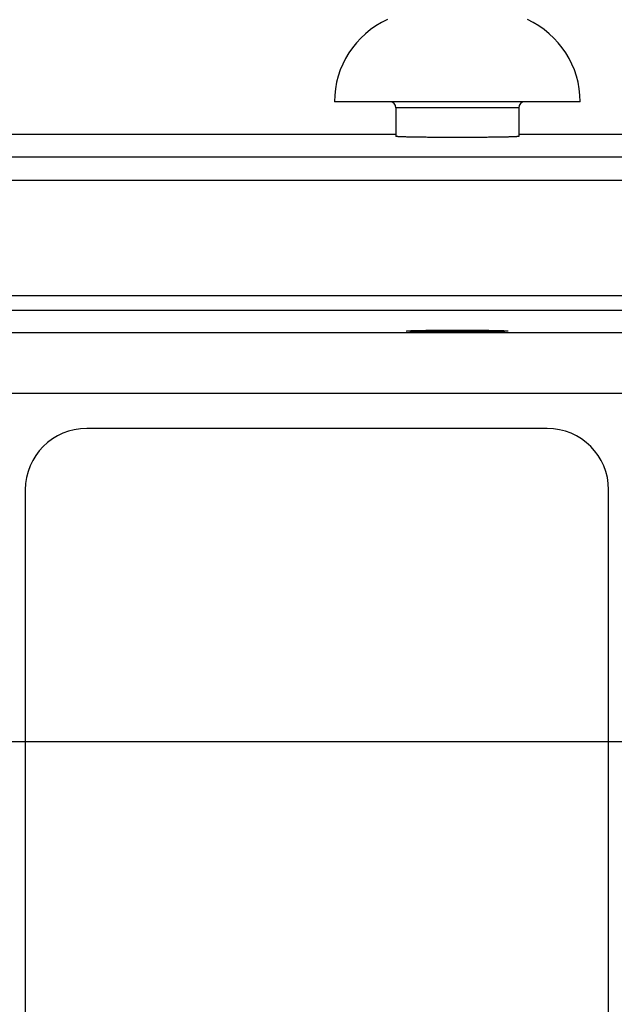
# Model space of a CAD drawing. Header units: inches. Extents: x 0 to 34, y 0 to 22.
# Tile 37 of 80: x 15.551 to 16.313, y 15.775 to 17.038. Entities that reach past the tile are written whole.
import ezdxf

# ---------------------------------------------------------------- set-up
doc = ezdxf.new("R2010")
doc.units = ezdxf.units.IN
doc.header["$LTSCALE"] = 1.87
doc.header["$MEASUREMENT"] = 0
doc.layers.get('0').update_dxf_attribs({"linetype": 'CONTINUOUS'})
doc.layers.add('DIMENSIONS', color=7, linetype='CONTINUOUS')
doc.styles.get("Standard").update_dxf_attribs({"font": 'txt', "width": 0.8})
doc.dimstyles.new('DIMSTYLE_1', dxfattribs={"dimtxt": 0.125, "dimasz": 0.18, "dimexe": 0.18, "dimexo": 0.0625, "dimgap": 0.09, "dimtad": 0, "dimtih": 1, "dimtoh": 1, "dimdec": 3, "dimzin": 4, "dimdsep": 46, "dimtxsty": 'STANDARD', "dimblk": '_FILLED', "dimblk1": '_FILLED', "dimblk2": '_FILLED', "dimcen": 0.09, "dimadec": 0, "dimazin": 0, "dimtp": 0.01, "dimtm": 0.01, "dimtfac": 1, "dimtdec": 3, "dimtofl": 0, "dimtmove": 0, "dimatfit": 3, "dimldrblk": '_FILLED', "dimfxl": 1, "dimtolj": 1, "dimtzin": 4, "dimarcsym": 0})

# ---------------------------------------------------------------- blocks, each defined once
blk = doc.blocks.new('*D9')
at = {"layer": 'DIMENSIONS', "color": 2, "linetype": 'CONTINUOUS'}
blk.add_line((16.3732, 13.3621), (14.4396, 13.3621), dxfattribs=at)
at = {"layer": 'DIMENSIONS', "color": 2, "linetype": 'CONTINUOUS', "width": 0.8}
for s, p in [('[', (13.6771, 13.2996)), (']', (14.2771, 13.2996)), ('3.529', (13.0521, 13.2996)), ('89.64', (13.7771, 13.2996))]:
    blk.add_text(s, height=0.125, dxfattribs=at).set_placement(p)
blk = doc.blocks.new('_FILLED')
at = {"color": 0, "linetype": 'BYBLOCK'}
blk.add_solid([(0, 0), (-1, 0.1736), (-1, -0.1736)], dxfattribs=at)
blk = doc.blocks.new('*D10')
at = {"layer": 'DIMENSIONS', "color": 2, "linetype": 'CONTINUOUS'}
blk.add_line((16.3732, 16.1121), (14.4387, 16.1121), dxfattribs=at)
at = {"layer": 'DIMENSIONS', "color": 2, "linetype": 'CONTINUOUS', "width": 0.8}
for s, p in [('[', (13.6762, 16.0496)), (']', (14.2762, 16.0496)), ('.779', (13.1512, 16.0496)), ('19.79', (13.7762, 16.0496))]:
    blk.add_text(s, height=0.125, dxfattribs=at).set_placement(p)

msp = doc.modelspace()

# ---------------------------------------------------------------- linework, layer by layer
at = {"color": 7, "linetype": 'CONTINUOUS'}
for p, q in [((16.2693, 16.9325), (15.9543, 16.9325)), ((16.033, 16.9246), (16.033, 16.8881)), ((16.1905, 16.9246), (16.033, 16.9246)), ((16.1905, 16.9246), (16.1905, 16.8881)), ((15.242, 16.8911), (16.033, 16.8911)), ((16.1905, 16.8911), (18.4816, 16.8911)), ((15.2276, 16.8621), (18.496, 16.8621)), ((15.2276, 16.8321), (18.496, 16.8321)), ((18.373, 16.6838), (15.3506, 16.6838)), ((18.373, 16.6648), (15.3506, 16.6648)), ((15.3784, 16.6369), (18.3452, 16.6369)), ((15.3004, 16.559), (18.4231, 16.559)), ((16.2271, 16.5137), (15.6365, 16.5137)), ((15.5578, 16.435), (15.5578, 13.0492)), ((16.3058, 13.0492), (16.3058, 16.435))]:
    msp.add_line(p, q, dxfattribs=at)
for centre, radius, start, end in [((16.07, 16.9325), 0.1157, 114.4946, 180), ((16.1536, 16.9325), 0.1157, 0, 65.5054), ((16.0252, 16.9246), 0.00787, 0, 90), ((16.1984, 16.9246), 0.00787, 90, 180), ((15.6365, 16.435), 0.0787, 90, 180), ((16.2271, 16.435), 0.0787, 0, 90)]:
    msp.add_arc(centre, radius, start, end, dxfattribs=at)
for points, knots in [([(16.1905, 16.8881), (16.1905, 16.8881), (16.1904, 16.888), (16.1902, 16.888), (16.1897, 16.8879), (16.1891, 16.8878), (16.1884, 16.8878), (16.1875, 16.8877), (16.1864, 16.8877), (16.1852, 16.8876), (16.1838, 16.8875), (16.1822, 16.8875), (16.1805, 16.8874), (16.1787, 16.8874), (16.1767, 16.8873), (16.1746, 16.8873), (16.1723, 16.8872), (16.1699, 16.8872), (16.1674, 16.8871), (16.1648, 16.8871), (16.1621, 16.887), (16.1592, 16.887), (16.1563, 16.887), (16.1532, 16.8869), (16.1501, 16.8869), (16.1469, 16.8869), (16.1436, 16.8868), (16.1402, 16.8868), (16.1368, 16.8868), (16.1333, 16.8868), (16.1298, 16.8868), (16.1262, 16.8867), (16.1227, 16.8867), (16.119, 16.8867), (16.1154, 16.8867), (16.1118, 16.8867), (16.1082, 16.8867), (16.1045, 16.8867), (16.1009, 16.8867), (16.0973, 16.8867), (16.0938, 16.8868), (16.0903, 16.8868), (16.0868, 16.8868), (16.0834, 16.8868), (16.08, 16.8868), (16.0767, 16.8869), (16.0735, 16.8869), (16.0704, 16.8869), (16.0673, 16.887), (16.0644, 16.887), (16.0615, 16.887), (16.0588, 16.8871), (16.0562, 16.8871), (16.0536, 16.8872), (16.0513, 16.8872), (16.049, 16.8873), (16.0469, 16.8873), (16.0449, 16.8874), (16.043, 16.8874), (16.0414, 16.8875), (16.0398, 16.8875), (16.0384, 16.8876), (16.0372, 16.8877), (16.0361, 16.8877), (16.0352, 16.8878), (16.0344, 16.8878), (16.0339, 16.8879), (16.0334, 16.888), (16.0332, 16.888), (16.033, 16.8881), (16.033, 16.8881)], [0, 0, 0, 0, 0.000668, 0.002317, 0.005007, 0.008745, 0.013527, 0.019343, 0.026183, 0.034032, 0.042874, 0.052691, 0.063461, 0.075162, 0.087769, 0.101256, 0.115592, 0.130748, 0.146692, 0.163389, 0.180804, 0.1989, 0.217638, 0.236978, 0.256878, 0.277298, 0.298192, 0.319516, 0.341226, 0.363274, 0.385613, 0.408196, 0.430975, 0.453902, 0.476926, 0.5, 0.523074, 0.546098, 0.569025, 0.591804, 0.614387, 0.636726, 0.658774, 0.680484, 0.701808, 0.722702, 0.743122, 0.763022, 0.782362, 0.8011, 0.819196, 0.836611, 0.853308, 0.869252, 0.884408, 0.898744, 0.912231, 0.924838, 0.936539, 0.947309, 0.957126, 0.965968, 0.973817, 0.980657, 0.986473, 0.991255, 0.994993, 0.997683, 0.999332, 1, 1, 1, 1]), ([(16.0468, 16.6386), (16.0468, 16.6386), (16.047, 16.6387), (16.0472, 16.6387), (16.0475, 16.6388), (16.048, 16.6388), (16.0487, 16.6389), (16.0495, 16.6389), (16.0504, 16.639), (16.0515, 16.639), (16.0527, 16.6391), (16.0541, 16.6391), (16.0556, 16.6392), (16.0572, 16.6392), (16.0589, 16.6392), (16.0608, 16.6393), (16.0627, 16.6393), (16.0648, 16.6394), (16.067, 16.6394), (16.0693, 16.6394), (16.0717, 16.6395), (16.0741, 16.6395), (16.0767, 16.6395), (16.0793, 16.6396), (16.082, 16.6396), (16.0848, 16.6396), (16.0877, 16.6396), (16.0906, 16.6397), (16.0935, 16.6397), (16.0965, 16.6397), (16.0995, 16.6397), (16.1026, 16.6397), (16.1056, 16.6397), (16.1087, 16.6397), (16.1118, 16.6397), (16.1149, 16.6397), (16.118, 16.6397), (16.121, 16.6397), (16.1241, 16.6397), (16.1271, 16.6397), (16.1301, 16.6397), (16.133, 16.6397), (16.1359, 16.6396), (16.1388, 16.6396), (16.1415, 16.6396), (16.1442, 16.6396), (16.1469, 16.6395), (16.1494, 16.6395), (16.1519, 16.6395), (16.1543, 16.6394), (16.1566, 16.6394), (16.1588, 16.6394), (16.1608, 16.6393), (16.1628, 16.6393), (16.1647, 16.6392), (16.1664, 16.6392), (16.168, 16.6392), (16.1695, 16.6391), (16.1708, 16.6391), (16.172, 16.639), (16.1731, 16.639), (16.1741, 16.6389), (16.1749, 16.6389), (16.1755, 16.6388), (16.176, 16.6388), (16.1764, 16.6387), (16.1766, 16.6387), (16.1767, 16.6386), (16.1767, 16.6386)], [0, 0, 0, 0, 0.000702, 0.002449, 0.005302, 0.009268, 0.01434, 0.020509, 0.027764, 0.036082, 0.045455, 0.055855, 0.067257, 0.079644, 0.092976, 0.107234, 0.122382, 0.138379, 0.155203, 0.172799, 0.191141, 0.210184, 0.229874, 0.250187, 0.271055, 0.292447, 0.314312, 0.336587, 0.359243, 0.38221, 0.405446, 0.428901, 0.452506, 0.476229, 0.5, 0.523771, 0.547494, 0.571099, 0.594554, 0.61779, 0.640757, 0.663413, 0.685688, 0.707553, 0.728945, 0.749813, 0.770126, 0.789816, 0.808859, 0.827201, 0.844797, 0.861621, 0.877618, 0.892766, 0.907024, 0.920356, 0.932743, 0.944145, 0.954545, 0.963918, 0.972236, 0.979491, 0.98566, 0.990732, 0.994698, 0.997551, 0.999298, 1, 1, 1, 1]), ([(16.1767, 16.6386), (16.1767, 16.6386), (16.1766, 16.6385), (16.1764, 16.6385), (16.176, 16.6384), (16.1755, 16.6384), (16.1749, 16.6383), (16.1741, 16.6383), (16.1731, 16.6382), (16.172, 16.6382), (16.1708, 16.6381), (16.1695, 16.6381), (16.168, 16.638), (16.1664, 16.638), (16.1647, 16.6379), (16.1628, 16.6379), (16.1608, 16.6378), (16.1588, 16.6378), (16.1566, 16.6378), (16.1543, 16.6377), (16.1519, 16.6377), (16.1494, 16.6377), (16.1469, 16.6376), (16.1442, 16.6376), (16.1415, 16.6376), (16.1388, 16.6376), (16.1359, 16.6375), (16.133, 16.6375), (16.1301, 16.6375), (16.1271, 16.6375), (16.1241, 16.6375), (16.121, 16.6375), (16.118, 16.6375), (16.1149, 16.6375), (16.1118, 16.6375), (16.1087, 16.6375), (16.1056, 16.6375), (16.1026, 16.6375), (16.0995, 16.6375), (16.0965, 16.6375), (16.0935, 16.6375), (16.0906, 16.6375), (16.0877, 16.6375), (16.0848, 16.6376), (16.082, 16.6376), (16.0793, 16.6376), (16.0767, 16.6376), (16.0741, 16.6377), (16.0717, 16.6377), (16.0693, 16.6377), (16.067, 16.6378), (16.0648, 16.6378), (16.0627, 16.6378), (16.0608, 16.6379), (16.0589, 16.6379), (16.0572, 16.638), (16.0556, 16.638), (16.0541, 16.6381), (16.0527, 16.6381), (16.0515, 16.6382), (16.0504, 16.6382), (16.0495, 16.6383), (16.0487, 16.6383), (16.048, 16.6384), (16.0475, 16.6384), (16.0472, 16.6385), (16.047, 16.6385), (16.0468, 16.6386), (16.0468, 16.6386)], [0, 0, 0, 0, 0.000702, 0.002449, 0.005302, 0.009268, 0.01434, 0.020509, 0.027764, 0.036082, 0.045455, 0.055855, 0.067257, 0.079644, 0.092976, 0.107234, 0.122382, 0.138379, 0.155203, 0.172799, 0.191141, 0.210184, 0.229874, 0.250187, 0.271055, 0.292447, 0.314312, 0.336587, 0.359243, 0.38221, 0.405446, 0.428901, 0.452506, 0.476229, 0.5, 0.523771, 0.547494, 0.571099, 0.594554, 0.61779, 0.640757, 0.663413, 0.685688, 0.707553, 0.728945, 0.749813, 0.770126, 0.789816, 0.808859, 0.827201, 0.844797, 0.861621, 0.877618, 0.892766, 0.907024, 0.920356, 0.932743, 0.944145, 0.954545, 0.963918, 0.972236, 0.979491, 0.98566, 0.990732, 0.994698, 0.997551, 0.999298, 1, 1, 1, 1])]:
    msp.add_open_spline(points, degree=3, knots=knots, dxfattribs=at)

# ---------------------------------------------------------------- dimensions: what is measured, and where the dimension line sits
at = {"layer": 'DIMENSIONS', "color": 2, "linetype": 'CONTINUOUS'}
for feature_location, offset, picture, middle in [((16.3732, 13.3621), (-1.9336, 0), '*D9', (13.7146, 13.3621)), ((16.3732, 16.1121), (-1.9345, 0), '*D10', (13.7637, 16.1121))]:
    dim = msp.add_ordinate_dim(feature_location=feature_location, offset=offset, dtype=0, origin=(16.4357, 16.8911), dimstyle='DIMSTYLE_1', dxfattribs=at)
    dim.commit()
    dim.dimension.update_dxf_attribs({"geometry": picture, "text_midpoint": middle})

doc.saveas('drawing.dxf')
